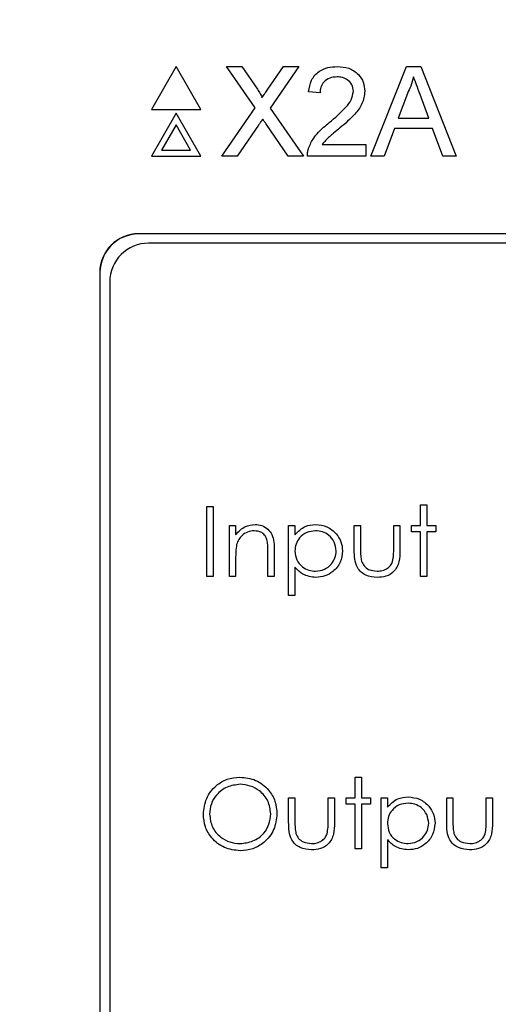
# Paper-space layout 'Blatt3' of a CAD drawing. Header units: millimetres. Extents: x 5 to 418, y 2 to 292.
# Tile 20 of 39: x 128.22 to 134.37, y 215.02 to 227.67. Entities that reach past the tile are written whole.
import ezdxf

# ---------------------------------------------------------------- set-up
doc = ezdxf.new("R2010")
doc.units = ezdxf.units.MM
doc.layers.add('SLD-0', color=7, linetype='Continuous')
doc.styles.add('SLDTEXTSTYLE0', font='TXT', dxfattribs={"width": 0.605})
doc.dimstyles.new('SLDDIMSTYLE0', dxfattribs={"dimtxt": 3.5, "dimasz": 3.302, "dimexe": 0, "dimexo": 0.0625, "dimgap": 0.875, "dimtad": 1, "dimlfac": 2, "dimrnd": 1e-09, "dimzin": 12, "dimdsep": 46, "dimtxsty": 'SLDTEXTSTYLE0', "dimsah": 1, "dimcen": 0.09, "dimadec": 0, "dimazin": 3, "dimtfac": 1, "dimtofl": 0, "dimtmove": 0, "dimatfit": 3, "dimfxl": 1, "dimfrac": 2, "dimtolj": 1, "dimtzin": 12, "dimarcsym": 0})

# ---------------------------------------------------------------- blocks, each defined once
blk = doc.blocks.new('_D_8')
at = {"layer": 'SLD-0'}
for p, q in [((139.387, 239.197), (94.753, 239.197)), ((95.753, 101.697), (95.753, 239.197)), ((139.392, 101.697), (94.753, 101.697))]:
    blk.add_line(p, q, dxfattribs=at)
for points in [[(95.753, 239.197), (95.245, 235.895), (96.261, 235.895)], [(95.753, 101.697), (96.261, 104.999), (95.245, 104.999)]]:
    blk.add_solid(points, dxfattribs=at)
at = {"layer": 'SLD-0', "insert": (91.241, 166.436), "char_height": 3.5, "attachment_point": 1, "rotation": 90, "style": 'SLDTEXTSTYLE0'}
blk.add_mtext('275', dxfattribs=at)

psp = doc.layouts.new('Blatt3')

# ---------------------------------------------------------------- linework, layer by layer
at = {"color": 7, "linetype": 'Continuous', "lineweight": 25}
for p, q in [((130.2329, 227.0699), (129.9154, 226.5199)), ((130.5505, 226.5199), (130.2329, 227.0699)), ((131.2473, 226.5387), (130.8813, 227.0699)), ((130.8813, 227.0699), (131.0766, 227.0699)), ((131.0766, 227.0699), (131.2773, 226.7788)), ((131.412, 226.7785), (131.612, 227.0699)), ((131.8101, 227.0699), (131.4441, 226.5369)), ((131.612, 227.0699), (131.8101, 227.0699)), ((132.7369, 225.9199), (133.1935, 227.0699)), ((133.1935, 227.0699), (133.3764, 227.0699)), ((133.3764, 227.0699), (133.833, 225.9199)), ((132.0833, 226.7308), (131.9359, 226.7456)), ((133.2064, 226.7248), (133.0887, 226.4065)), ((133.4812, 226.4065), (133.3695, 226.7087)), ((129.9154, 226.5199), (130.5505, 226.5199)), ((130.8223, 225.9199), (131.2473, 226.5387)), ((131.4441, 226.5369), (131.8691, 225.9199)), ((130.2329, 226.4699), (129.9154, 225.9199)), ((130.5505, 225.9199), (130.2329, 226.4699)), ((133.0887, 226.4065), (133.4812, 226.4065)), ((130.2329, 226.3199), (130.0453, 225.9949)), ((130.4206, 225.9949), (130.2329, 226.3199)), ((131.2922, 226.3157), (131.0202, 225.9199)), ((131.6735, 225.9199), (131.3936, 226.3263)), ((133.0398, 226.2738), (132.909, 225.9199)), ((133.53, 226.2738), (133.0398, 226.2738)), ((133.6609, 225.9199), (133.53, 226.2738)), ((130.0453, 225.9949), (130.4206, 225.9949)), ((132.1105, 226.0674), (132.6731, 226.0674)), ((132.6731, 226.0674), (132.6731, 225.9199)), ((129.9154, 225.9199), (130.5505, 225.9199)), ((131.0202, 225.9199), (130.8223, 225.9199)), ((131.8691, 225.9199), (131.6735, 225.9199)), ((132.6731, 225.9199), (131.9211, 225.9199)), ((132.909, 225.9199), (132.7369, 225.9199)), ((133.833, 225.9199), (133.6609, 225.9199)), ((155.0016, 224.9218), (129.7516, 224.9218)), ((155.0016, 224.9184), (129.7516, 224.9184)), ((154.8801, 224.8003), (129.8801, 224.8003)), ((129.2516, 224.4218), (129.2516, 204.1718)), ((129.2551, 224.4218), (129.2551, 204.1718)), ((129.3801, 224.3003), (129.3801, 204.3003)), ((130.6295, 221.4158), (130.7103, 221.4158)), ((130.6295, 220.5158), (130.6295, 221.4158)), ((130.7103, 221.4158), (130.7103, 220.5158)), ((133.3757, 221.1735), (133.3757, 221.4389)), ((133.3757, 221.4389), (133.4565, 221.4389)), ((133.4565, 221.4389), (133.4565, 221.1735)), ((130.918, 221.1735), (130.9988, 221.1735)), ((130.918, 220.5158), (130.918, 221.1735)), ((130.9988, 221.1735), (130.9988, 221.0549)), ((131.6795, 221.1735), (131.7603, 221.1735)), ((131.6795, 220.2735), (131.6795, 221.1735)), ((131.7603, 221.1735), (131.7603, 221.0518)), ((132.5218, 220.8593), (132.5218, 221.1735)), ((132.5218, 221.1735), (132.6026, 221.1735)), ((132.6026, 221.1735), (132.6026, 220.8685)), ((133.0295, 221.1735), (133.1103, 221.1735)), ((133.0295, 220.8685), (133.0295, 221.1735)), ((133.1103, 221.1735), (133.1103, 220.8533)), ((133.2603, 221.0927), (133.2603, 221.1735)), ((133.2603, 221.1735), (133.3757, 221.1735)), ((133.4565, 221.1735), (133.5718, 221.1735)), ((133.5718, 221.1735), (133.5718, 221.0927)), ((133.3757, 221.0927), (133.2603, 221.0927)), ((133.3757, 220.5158), (133.3757, 221.0927)), ((133.5718, 221.0927), (133.4565, 221.0927)), ((133.4565, 221.0927), (133.4565, 220.5158)), ((131.4141, 220.5158), (131.4141, 220.8252)), ((131.4949, 220.8517), (131.4949, 220.5158)), ((130.9988, 220.7536), (130.9988, 220.5158)), ((131.7603, 220.635), (131.7603, 220.2735)), ((130.7103, 220.5158), (130.6295, 220.5158)), ((130.9988, 220.5158), (130.918, 220.5158)), ((131.4949, 220.5158), (131.4141, 220.5158)), ((133.4565, 220.5158), (133.3757, 220.5158)), ((131.7603, 220.2735), (131.6795, 220.2735)), ((132.5334, 217.6735), (132.5334, 217.9389)), ((132.5334, 217.9389), (132.6141, 217.9389)), ((132.6141, 217.9389), (132.6141, 217.6735)), ((131.6795, 217.3593), (131.6795, 217.6735)), ((131.6795, 217.6735), (131.7603, 217.6735)), ((131.7603, 217.6735), (131.7603, 217.3685)), ((132.1872, 217.3685), (132.1872, 217.6735)), ((132.1872, 217.6735), (132.268, 217.6735)), ((132.268, 217.6735), (132.268, 217.3533)), ((132.418, 217.5927), (132.418, 217.6735)), ((132.418, 217.6735), (132.5334, 217.6735)), ((132.6141, 217.6735), (132.7295, 217.6735)), ((132.7295, 217.6735), (132.7295, 217.5927)), ((132.868, 217.6735), (132.9488, 217.6735)), ((132.868, 216.7735), (132.868, 217.6735)), ((132.9488, 217.6735), (132.9488, 217.5518)), ((133.7103, 217.6735), (133.7911, 217.6735)), ((133.7103, 217.3593), (133.7103, 217.6735)), ((133.7911, 217.6735), (133.7911, 217.3685)), ((134.218, 217.6735), (134.2988, 217.6735)), ((134.218, 217.3685), (134.218, 217.6735)), ((134.2988, 217.6735), (134.2988, 217.3533)), ((132.5334, 217.5927), (132.418, 217.5927)), ((132.5334, 217.0158), (132.5334, 217.5927)), ((132.6141, 217.5927), (132.6141, 217.0158)), ((132.7295, 217.5927), (132.6141, 217.5927)), ((132.9488, 217.135), (132.9488, 216.7735)), ((132.6141, 217.0158), (132.5334, 217.0158)), ((132.9488, 216.7735), (132.868, 216.7735))]:
    psp.add_line(p, q, dxfattribs=at)
at = {"color": 7, "linetype": 'Continuous', "lineweight": 18}
for p, q in [((129.7516, 224.9184), (129.7516, 224.9218)), ((129.2551, 224.4218), (129.2516, 224.4218))]:
    psp.add_line(p, q, dxfattribs=at)
at = {"color": 7, "linetype": 'Continuous', "lineweight": 25}
for centre, radius in [((129.7516, 224.4218), 0.5), ((129.7516, 224.4218), 0.4965), ((129.8801, 224.3003), 0.5)]:
    psp.add_arc(centre, radius, 90, 180, dxfattribs=at)
for points, knots in [([(131.9359, 226.7456), (131.9444, 226.7966), (131.9614, 226.8984), (132.0602, 227.0112), (132.1836, 227.0633), (132.2641, 227.0677), (132.3045, 227.0699)], [0, 0, 0, 0, 0.2802428, 0.5588929, 0.7791336, 1, 1, 1, 1]), ([(132.3045, 227.0699), (132.3547, 227.0665), (132.4548, 227.0595), (132.5746, 226.9799), (132.6477, 226.8705), (132.6548, 226.7918), (132.6583, 226.7525)], [0, 0, 0, 0, 0.2804796, 0.5596437, 0.7797442, 1, 1, 1, 1]), ([(132.3013, 226.9372), (132.2694, 226.9349), (132.206, 226.9301), (132.1296, 226.8785), (132.0888, 226.8056), (132.0851, 226.7558), (132.0833, 226.7308)], [0, 0, 0, 0, 0.28041542, 0.55947548, 0.77938812, 1, 1, 1, 1]), ([(132.5109, 226.7511), (132.507, 226.7805), (132.4992, 226.8394), (132.4395, 226.9009), (132.3705, 226.9331), (132.3244, 226.9359), (132.3013, 226.9372)], [0, 0, 0, 0, 0.2790515, 0.5586117, 0.7790378, 1, 1, 1, 1]), ([(133.2849, 226.9372), (133.274, 226.8962), (133.2544, 226.8229), (133.221, 226.7548), (133.2064, 226.7248)], [0, 0, 0, 0, 0.5598963, 1, 1, 1, 1]), ([(133.3695, 226.7087), (133.3536, 226.7514), (133.3254, 226.8275), (133.2973, 226.9037), (133.2849, 226.9372)], [0, 0, 0, 0, 0.5600023, 1, 1, 1, 1]), ([(131.2773, 226.7788), (131.2902, 226.7592), (131.3081, 226.7319), (131.3303, 226.696), (131.3347, 226.678), (131.3369, 226.6691)], [0, 0, 0, 0, 0.5613489, 0.7817451, 1, 1, 1, 1]), ([(131.3369, 226.6691), (131.3509, 226.6895), (131.376, 226.726), (131.401, 226.7625), (131.412, 226.7785)], [0, 0, 0, 0, 0.5600046, 1, 1, 1, 1]), ([(132.2017, 226.35), (132.2752, 226.4129), (132.3776, 226.5004), (132.4906, 226.6372), (132.5041, 226.7132), (132.5109, 226.7511)], [0, 0, 0, 0, 0.5612958, 0.7813766, 1, 1, 1, 1]), ([(132.6583, 226.7525), (132.6505, 226.6976), (132.6349, 226.5875), (132.5113, 226.4283), (132.4046, 226.3367), (132.3393, 226.2807)], [0, 0, 0, 0, 0.2787371, 0.5588281, 1, 1, 1, 1]), ([(131.3464, 226.3947), (131.3362, 226.38), (131.318, 226.3538), (131.3001, 226.3273), (131.2922, 226.3157)], [0, 0, 0, 0, 0.560026, 1, 1, 1, 1]), ([(131.3936, 226.3263), (131.3847, 226.3391), (131.3689, 226.3618), (131.3533, 226.3847), (131.3464, 226.3947)], [0, 0, 0, 0, 0.5600501, 1, 1, 1, 1]), ([(131.9366, 226.0222), (131.9561, 226.0668), (131.9882, 226.1404), (132.0606, 226.2256), (132.1285, 226.2908), (132.1773, 226.3303), (132.2017, 226.35)], [0, 0, 0, 0, 0.3393979, 0.5595304, 0.7797597, 1, 1, 1, 1]), ([(132.3393, 226.2807), (132.3118, 226.2581), (132.2667, 226.2208), (132.2043, 226.1683), (132.1524, 226.1224), (132.1245, 226.0857), (132.1105, 226.0674)], [0, 0, 0, 0, 0.3400525, 0.5600601, 0.7800804, 1, 1, 1, 1]), ([(131.9211, 225.9199), (131.9216, 225.9394), (131.9223, 225.9742), (131.9322, 226.0076), (131.9366, 226.0222)], [0, 0, 0, 0, 0.5598557, 1, 1, 1, 1]), ([(130.9988, 221.0549), (131.0371, 221.0962), (131.1058, 221.1702), (131.2052, 221.1805), (131.249, 221.1851)], [0, 0, 0, 0, 0.5591445, 1, 1, 1, 1]), ([(131.249, 221.1851), (131.2785, 221.1825), (131.3375, 221.1773), (131.4149, 221.1299), (131.4934, 221.0248), (131.4943, 220.9231), (131.4949, 220.8517)], [0, 0, 0, 0, 0.1870211, 0.3738935, 0.5606119, 1, 1, 1, 1]), ([(131.7603, 221.0518), (131.8012, 221.095), (131.8745, 221.1723), (131.9796, 221.1811), (132.026, 221.1851)], [0, 0, 0, 0, 0.5584202, 1, 1, 1, 1]), ([(132.026, 221.1851), (132.0765, 221.1793), (132.1774, 221.1678), (132.2899, 221.0763), (132.3609, 220.9654), (132.3682, 220.8861), (132.3718, 220.8465)], [0, 0, 0, 0, 0.2796246, 0.5594274, 0.7797009, 1, 1, 1, 1]), ([(131.2349, 221.1043), (131.2064, 221.1013), (131.1494, 221.0954), (131.0825, 221.0491), (131.0338, 220.9936), (131.0187, 220.9513), (131.0112, 220.9301)], [0, 0, 0, 0, 0.2795537, 0.5593745, 0.7796921, 1, 1, 1, 1]), ([(131.4046, 220.9748), (131.3981, 220.9958), (131.3853, 221.0376), (131.3268, 221.0951), (131.2697, 221.1008), (131.2349, 221.1043)], [0, 0, 0, 0, 0.2812103, 0.56132977, 1, 1, 1, 1]), ([(132.0253, 221.1043), (131.9864, 221.1001), (131.9085, 221.0918), (131.8208, 221.0219), (131.7679, 220.935), (131.7628, 220.8738), (131.7603, 220.8432)], [0, 0, 0, 0, 0.2797466, 0.5593146, 0.7795238, 1, 1, 1, 1]), ([(132.2911, 220.8456), (132.2857, 220.884), (132.275, 220.9608), (132.2039, 221.0466), (132.1162, 221.096), (132.0556, 221.1015), (132.0253, 221.1043)], [0, 0, 0, 0, 0.2793954, 0.5590961, 0.7795133, 1, 1, 1, 1]), ([(131.0112, 220.9301), (131.0067, 220.8973), (130.9987, 220.8388), (130.9987, 220.7796), (130.9988, 220.7536)], [0, 0, 0, 0, 0.55964, 1, 1, 1, 1]), ([(131.4141, 220.8252), (131.4143, 220.8533), (131.4146, 220.9034), (131.4077, 220.953), (131.4046, 220.9748)], [0, 0, 0, 0, 0.560267, 1, 1, 1, 1]), ([(131.7603, 220.8432), (131.7646, 220.8044), (131.7732, 220.7267), (131.8468, 220.6415), (131.9355, 220.5938), (131.9962, 220.588), (132.0266, 220.5851)], [0, 0, 0, 0, 0.2796618, 0.5588771, 0.7794568, 1, 1, 1, 1]), ([(132.0266, 220.5851), (132.0651, 220.5899), (132.142, 220.5995), (132.2285, 220.6692), (132.2809, 220.755), (132.2877, 220.8154), (132.2911, 220.8456)], [0, 0, 0, 0, 0.279632, 0.559248, 0.7797699, 1, 1, 1, 1]), ([(132.3718, 220.8465), (132.366, 220.7959), (132.3542, 220.6946), (132.2602, 220.5833), (132.1478, 220.5146), (132.0683, 220.5077), (132.0286, 220.5043)], [0, 0, 0, 0, 0.2795344, 0.5592682, 0.7795596, 1, 1, 1, 1]), ([(132.8166, 220.5043), (132.7665, 220.5082), (132.6668, 220.5161), (132.5269, 220.6477), (132.5238, 220.7789), (132.5218, 220.8593)], [0, 0, 0, 0, 0.2809707, 0.5597877, 1, 1, 1, 1]), ([(132.6026, 220.8685), (132.6025, 220.8395), (132.6024, 220.7879), (132.6114, 220.737), (132.6154, 220.7147)], [0, 0, 0, 0, 0.560364, 1, 1, 1, 1]), ([(133.1103, 220.8533), (133.1096, 220.8042), (133.1081, 220.7065), (133.0448, 220.5782), (132.9322, 220.5116), (132.8552, 220.5067), (132.8166, 220.5043)], [0, 0, 0, 0, 0.2814959, 0.5596491, 0.7793012, 1, 1, 1, 1]), ([(133.0162, 220.7082), (133.0211, 220.7379), (133.0299, 220.791), (133.0296, 220.8448), (133.0295, 220.8685)], [0, 0, 0, 0, 0.5594008, 1, 1, 1, 1]), ([(132.6154, 220.7147), (132.6253, 220.6926), (132.6452, 220.6485), (132.7176, 220.5959), (132.7795, 220.5892), (132.8173, 220.5851)], [0, 0, 0, 0, 0.2801312, 0.5605528, 1, 1, 1, 1]), ([(132.8173, 220.5851), (132.8407, 220.5864), (132.8875, 220.5892), (132.9474, 220.6173), (132.9928, 220.6581), (133.0084, 220.6915), (133.0162, 220.7082)], [0, 0, 0, 0, 0.280274, 0.5600176, 0.7800944, 1, 1, 1, 1]), ([(132.0286, 220.5043), (131.97, 220.5121), (131.8652, 220.5261), (131.7924, 220.6016), (131.7603, 220.635)], [0, 0, 0, 0, 0.5584635, 1, 1, 1, 1]), ([(130.5834, 217.4619), (130.5917, 217.5313), (130.6083, 217.6701), (130.7315, 217.8283), (130.887, 217.9226), (130.9961, 217.9335), (131.0507, 217.9389)], [0, 0, 0, 0, 0.27972597, 0.55932556, 0.77968064, 1, 1, 1, 1]), ([(131.0507, 217.9389), (131.1212, 217.9315), (131.2622, 217.9167), (131.4199, 217.789), (131.5156, 217.6322), (131.5249, 217.5215), (131.5295, 217.4662)], [0, 0, 0, 0, 0.2797677, 0.559358, 0.7795776, 1, 1, 1, 1]), ([(131.0546, 217.8466), (130.9978, 217.8392), (130.8842, 217.8244), (130.7542, 217.7242), (130.6764, 217.5967), (130.6682, 217.507), (130.6641, 217.4622)], [0, 0, 0, 0, 0.2796278, 0.5593491, 0.7796321, 1, 1, 1, 1]), ([(131.4488, 217.4664), (131.4418, 217.5235), (131.428, 217.6378), (131.3185, 217.7617), (131.1888, 217.8334), (131.0994, 217.8422), (131.0546, 217.8466)], [0, 0, 0, 0, 0.2794647, 0.5588684, 0.7795142, 1, 1, 1, 1]), ([(132.9488, 217.5518), (132.9897, 217.595), (133.063, 217.6722), (133.1681, 217.6811), (133.2145, 217.6851)], [0, 0, 0, 0, 0.5584109, 1, 1, 1, 1]), ([(133.2145, 217.6851), (133.265, 217.6793), (133.3659, 217.6678), (133.4783, 217.5763), (133.5494, 217.4654), (133.5567, 217.3861), (133.5603, 217.3465)], [0, 0, 0, 0, 0.2796248, 0.5594277, 0.7797005, 1, 1, 1, 1]), ([(133.2138, 217.6043), (133.1748, 217.6001), (133.0969, 217.5918), (133.0092, 217.5219), (132.9564, 217.435), (132.9513, 217.3738), (132.9488, 217.3432)], [0, 0, 0, 0, 0.2797466, 0.5593146, 0.7795238, 1, 1, 1, 1]), ([(133.4795, 217.3456), (133.4742, 217.384), (133.4635, 217.4608), (133.3924, 217.5466), (133.3046, 217.596), (133.2441, 217.6015), (133.2138, 217.6043)], [0, 0, 0, 0, 0.2793958, 0.5590955, 0.779513, 1, 1, 1, 1]), ([(131.0579, 216.9927), (130.9882, 217.0005), (130.8487, 217.0159), (130.6935, 217.1431), (130.5979, 217.2976), (130.5882, 217.4071), (130.5834, 217.4619)], [0, 0, 0, 0, 0.279663, 0.5593504, 0.7796392, 1, 1, 1, 1]), ([(130.6641, 217.4622), (130.671, 217.4055), (130.6848, 217.292), (130.7936, 217.1697), (130.9211, 217.096), (131.0101, 217.0887), (131.0546, 217.0851)], [0, 0, 0, 0, 0.2794112, 0.5590725, 0.7794782, 1, 1, 1, 1]), ([(131.0546, 217.0851), (131.1118, 217.0916), (131.2261, 217.1046), (131.3585, 217.2031), (131.4363, 217.3315), (131.4446, 217.4214), (131.4488, 217.4664)], [0, 0, 0, 0, 0.2798314, 0.5593912, 0.7796517, 1, 1, 1, 1]), ([(131.5295, 217.4662), (131.5216, 217.3964), (131.5058, 217.2567), (131.3776, 217.1018), (131.2224, 217.0068), (131.1128, 216.9974), (131.0579, 216.9927)], [0, 0, 0, 0, 0.2796338, 0.5593417, 0.7795984, 1, 1, 1, 1]), ([(131.7603, 217.3685), (131.7602, 217.3395), (131.7601, 217.2879), (131.7691, 217.237), (131.7731, 217.2147)], [0, 0, 0, 0, 0.560364, 1, 1, 1, 1]), ([(132.1739, 217.2082), (132.1788, 217.2379), (132.1876, 217.291), (132.1873, 217.3448), (132.1872, 217.3685)], [0, 0, 0, 0, 0.5594008, 1, 1, 1, 1]), ([(133.7911, 217.3685), (133.791, 217.3395), (133.7908, 217.2879), (133.7999, 217.237), (133.8039, 217.2147)], [0, 0, 0, 0, 0.560364, 1, 1, 1, 1]), ([(134.2046, 217.2082), (134.2096, 217.2379), (134.2184, 217.291), (134.2181, 217.3448), (134.218, 217.3685)], [0, 0, 0, 0, 0.5594008, 1, 1, 1, 1]), ([(131.9743, 217.0043), (131.9242, 217.0082), (131.8245, 217.0161), (131.6846, 217.1477), (131.6815, 217.2789), (131.6795, 217.3593)], [0, 0, 0, 0, 0.2809707, 0.5597877, 1, 1, 1, 1]), ([(132.268, 217.3533), (132.2673, 217.3042), (132.2658, 217.2065), (132.2025, 217.0782), (132.0899, 217.0116), (132.0129, 217.0067), (131.9743, 217.0043)], [0, 0, 0, 0, 0.2815096, 0.5596498, 0.7793016, 1, 1, 1, 1]), ([(132.9488, 217.3432), (132.9531, 217.3044), (132.9616, 217.2267), (133.0352, 217.1415), (133.1239, 217.0938), (133.1847, 217.088), (133.215, 217.0851)], [0, 0, 0, 0, 0.2796617, 0.558877, 0.7794546, 1, 1, 1, 1]), ([(133.215, 217.0851), (133.2535, 217.0899), (133.3305, 217.0995), (133.417, 217.1692), (133.4693, 217.255), (133.4761, 217.3154), (133.4795, 217.3456)], [0, 0, 0, 0, 0.27963212, 0.55924823, 0.7797702, 1, 1, 1, 1]), ([(133.5603, 217.3465), (133.5544, 217.2959), (133.5427, 217.1946), (133.4487, 217.0833), (133.3363, 217.0146), (133.2568, 217.0077), (133.217, 217.0043)], [0, 0, 0, 0, 0.2795346, 0.5592695, 0.7795595, 1, 1, 1, 1]), ([(134.0051, 217.0043), (133.955, 217.0082), (133.8553, 217.0161), (133.7154, 217.1477), (133.7122, 217.2789), (133.7103, 217.3593)], [0, 0, 0, 0, 0.2809707, 0.5597877, 1, 1, 1, 1]), ([(134.2988, 217.3533), (134.298, 217.3042), (134.2966, 217.2065), (134.2333, 217.0782), (134.1207, 217.0116), (134.0437, 217.0067), (134.0051, 217.0043)], [0, 0, 0, 0, 0.2815096, 0.5596498, 0.7793016, 1, 1, 1, 1]), ([(131.7731, 217.2147), (131.783, 217.1926), (131.8029, 217.1485), (131.8753, 217.0959), (131.9372, 217.0892), (131.975, 217.0851)], [0, 0, 0, 0, 0.2801312, 0.5605528, 1, 1, 1, 1]), ([(131.975, 217.0851), (131.9984, 217.0864), (132.0452, 217.0892), (132.1051, 217.1173), (132.1505, 217.1581), (132.1661, 217.1915), (132.1739, 217.2082)], [0, 0, 0, 0, 0.280274, 0.5600176, 0.7800944, 1, 1, 1, 1]), ([(133.217, 217.0043), (133.1585, 217.0121), (133.0536, 217.0261), (132.9809, 217.1016), (132.9488, 217.135)], [0, 0, 0, 0, 0.5584635, 1, 1, 1, 1]), ([(133.8039, 217.2147), (133.8138, 217.1926), (133.8337, 217.1485), (133.9061, 217.0959), (133.968, 217.0892), (134.0058, 217.0851)], [0, 0, 0, 0, 0.2801291, 0.5605533, 1, 1, 1, 1]), ([(134.0058, 217.0851), (134.0292, 217.0864), (134.076, 217.0892), (134.1359, 217.1173), (134.1813, 217.1581), (134.1969, 217.1915), (134.2046, 217.2082)], [0, 0, 0, 0, 0.280274, 0.5600176, 0.7800944, 1, 1, 1, 1])]:
    psp.add_open_spline(points, degree=3, knots=knots, dxfattribs=at)

# ---------------------------------------------------------------- dimensions: what is measured, and where the dimension line sits
at = {"layer": 'SLD-0'}
dim = psp.add_linear_dim(base=(95.7528, 239.1968), p1=(139.3916, 101.6968), p2=(139.3873, 239.1968), angle=90, dimstyle='SLDDIMSTYLE0', dxfattribs=at)
dim.commit()
dim.dimension.update_dxf_attribs({"geometry": '_D_8', "text_midpoint": (95.7528, 170.4468), "dimtype": 160})

doc.saveas('drawing.dxf')
